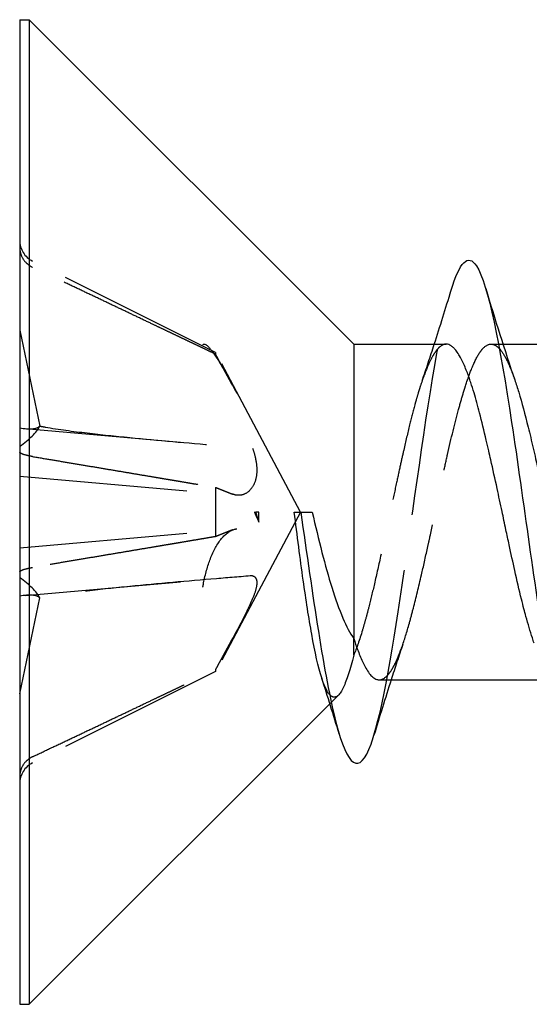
# Model space of a CAD drawing. Header units: millimetres. Extents: x -168 to 186, y -85 to 278.
# Tile 30 of 44: x 156.8 to 161.36, y 245.99 to 254.79. Entities that reach past the tile are written whole.
import ezdxf

# ---------------------------------------------------------------- set-up
doc = ezdxf.new("R2010")
doc.units = ezdxf.units.MM
doc.header["$LTSCALE"] = 10
doc.linetypes.add('ALLCAD_Strich', pattern=[0.2, 0.15, -0.05])
doc.layers.add('BESCH_KONT_sich_schn_grun_2d', color=10, linetype='Continuous')

msp = doc.modelspace()

# ---------------------------------------------------------------- linework, layer by layer
at = {"layer": 'BESCH_KONT_sich_schn_grun_2d', "linetype": 'Continuous'}
for p, q in [((156.803, 254.79), (156.803, 245.99)), ((156.803, 254.79), (156.8883, 254.79)), ((156.8883, 254.79), (156.8883, 245.99)), ((159.7883, 251.89), (156.8883, 254.79)), ((159.7883, 251.89), (159.7883, 249.2583)), ((159.7883, 251.89), (160.6138, 251.89)), ((161.0823, 251.89), (161.0823, 251.89)), ((161.1217, 251.89), (162.614, 251.89)), ((159.2566, 250.39), (159.3151, 250.39)), ((159.3151, 250.39), (159.4164, 250.39)), ((160.0154, 248.89), (161.5089, 248.89)), ((159.575, 248.6767), (156.8883, 245.99)), ((156.803, 245.99), (156.8883, 245.99))]:
    msp.add_line(p, q, dxfattribs=at)
at = {"layer": 'BESCH_KONT_sich_schn_grun_2d', "linetype": 'ALLCAD_Strich'}
for p, q in [((158.5544, 251.8168), (156.9171, 252.6331)), ((156.803, 252.0163), (156.983, 251.1582)), ((161.0158, 251.89), (161.0823, 251.89)), ((161.0823, 251.89), (161.1217, 251.89)), ((158.5544, 251.8168), (158.5544, 251.7998)), ((159.313, 250.39), (158.5544, 251.8168)), ((156.8524, 251.135), (158.2415, 251.0134)), ((156.803, 250.7096), (158.7474, 250.5395)), ((158.5544, 250.6099), (158.5544, 250.1701)), ((159.313, 250.39), (158.5544, 248.9632)), ((158.8998, 250.39), (158.9135, 250.39)), ((158.9408, 250.39), (158.9135, 250.39)), ((158.9408, 250.3001), (158.9408, 250.39)), ((156.803, 250.0704), (158.7474, 250.2405)), ((156.8524, 249.645), (158.2415, 249.7666)), ((156.803, 248.7637), (156.983, 249.6218)), ((159.7883, 249.1094), (159.7883, 249.2583)), ((158.5544, 248.9632), (156.9171, 248.1469)), ((158.5544, 248.9802), (158.5544, 248.9632)), ((159.6514, 248.7531), (159.575, 248.6767))]:
    msp.add_line(p, q, dxfattribs=at)
for centre, start, end in [((157.009, 252.8175), 180, 243.5), ((157.009, 247.9625), 116.5, 180)]:
    msp.add_arc(centre, 0.206, start, end, dxfattribs=at)
for centre, major_axis, ratio, start_param, end_param in [((156.5172, 251.4108), (0.4776, -0.2373), 0.301363, 5.494242, 6.164816), ((156.5172, 251.0407), (-0.4764, -0.2118), 0.374695, 2.039021, 2.709595), ((156.5172, 249.7393), (0.4764, -0.2118), 0.374695, 0.431998, 1.102572), ((156.5172, 249.3692), (-0.4776, -0.2373), 0.301363, 3.259962, 3.930536)]:
    msp.add_ellipse(centre, major_axis=major_axis, ratio=ratio, start_param=start_param, end_param=end_param, dxfattribs=at)
for points, knots in [([(156.803, 252.7575), (156.803, 252.7324), (156.8089, 252.703), (156.8284, 252.657), (156.8453, 252.6323), (156.878, 252.6006), (156.8976, 252.5872), (156.9171, 252.5777)], [0.03063035, 0.03063035, 0.03063035, 0.03063035, 0.03826174, 0.03826174, 0.04588225, 0.04588225, 0.05212581, 0.05212581, 0.05212581, 0.05212581]), ([(159.9691, 248.3947), (160.0652, 248.7127), (160.1612, 249.318), (160.2573, 249.9832), (160.362, 250.708), (160.4667, 251.5039), (160.5714, 252.0144), (160.6005, 252.1563), (160.6296, 252.2762), (160.6587, 252.3718)], [2.054535, 2.054535, 2.054535, 2.054535, 2.959994, 2.959994, 2.959994, 3.946659, 3.946659, 3.946659, 4.220873, 4.220873, 4.220873, 4.220873]), ([(158.4404, 251.8877), (158.4424, 251.8892), (158.4445, 251.8902), (158.4612, 251.8937), (158.4826, 251.8767), (158.5347, 251.8132), (158.569, 251.7607), (158.6441, 251.6336), (158.6853, 251.5592), (158.7242, 251.4868), (158.7303, 251.4754), (158.7365, 251.4636), (158.7429, 251.4517)], [-0.07582789, -0.07582789, -0.07582789, -0.07582789, -0.07214903, -0.07214903, -0.04970497, -0.04970497, -0.02485249, -0.02485249, 0, 0, 0, 0.00390991, 0.00390991, 0.00390991, 0.00390991]), ([(160.6138, 251.89), (160.6094, 251.89), (160.6051, 251.8896), (160.5836, 251.8853), (160.5666, 251.8753), (160.5401, 251.8496), (160.5306, 251.8385), (160.5098, 251.8099), (160.4985, 251.7917), (160.4732, 251.7453), (160.4592, 251.7159), (160.4249, 251.6348), (160.4045, 251.5792), (160.3788, 251.5002), (160.3734, 251.4831), (160.3611, 251.443), (160.3542, 251.4196), (160.3428, 251.3795), (160.3382, 251.3631), (160.3182, 251.2903), (160.3029, 251.2306), (160.27, 251.0964), (160.2525, 251.0211), (160.2251, 250.9003), (160.2155, 250.8568), (160.1942, 250.7602), (160.1826, 250.7069), (160.1564, 250.5861), (160.1418, 250.5183), (160.1083, 250.3622), (160.0893, 250.274), (160.0648, 250.1611), (160.0593, 250.1356), (160.0466, 250.0772), (160.0395, 250.0443), (160.0125, 249.921), (159.9929, 249.8327), (159.9564, 249.6756), (159.9397, 249.6061), (159.9131, 249.502), (159.9034, 249.4651), (159.8845, 249.3965), (159.8753, 249.3646), (159.8404, 249.2479), (159.8144, 249.1725), (159.7883, 249.1094)], [6.5560788, 6.5560788, 6.5560788, 6.5560788, 6.5625224, 6.5625224, 6.5874777, 6.5874777, 6.6013001, 6.6013001, 6.6176885, 6.6176885, 6.6377522, 6.6377522, 6.6668211, 6.6668211, 6.6745424, 6.6745424, 6.6845204, 6.6845204, 6.691142, 6.691142, 6.7135692, 6.7135692, 6.7393428, 6.7393428, 6.7534557, 6.7534557, 6.7702443, 6.7702443, 6.7911575, 6.7911575, 6.8182459, 6.8182459, 6.8261649, 6.8261649, 6.8365108, 6.8365108, 6.8652952, 6.8652952, 6.8898655, 6.8898655, 6.9040722, 6.9040722, 6.9172938, 6.9172938, 6.954529, 6.954529, 6.954529, 6.954529]), ([(160.0154, 248.89), (160.0184, 248.89), (160.0214, 248.8902), (160.0499, 248.894), (160.0755, 248.9116), (160.1136, 248.9583), (160.1259, 248.9766), (160.1453, 249.0104), (160.1524, 249.0237), (160.1793, 249.0786), (160.199, 249.127), (160.2408, 249.2455), (160.2629, 249.3171), (160.2973, 249.4395), (160.3094, 249.4847), (160.3454, 249.6241), (160.3694, 249.7234), (160.4116, 249.9053), (160.4296, 249.9854), (160.455, 250.1011), (160.4624, 250.1352), (160.4872, 250.2508), (160.5045, 250.3331), (160.5385, 250.495), (160.5551, 250.5743), (160.5781, 250.6822), (160.5844, 250.7117), (160.6028, 250.7966), (160.6148, 250.8513), (160.6594, 251.0489), (160.692, 251.1838), (160.7384, 251.3542), (160.7517, 251.401), (160.7723, 251.4693), (160.7796, 251.4928), (160.8046, 251.5706), (160.8221, 251.6205), (160.8632, 251.7237), (160.8866, 251.772), (160.922, 251.8267), (160.9338, 251.842), (160.9729, 251.8821), (161.0003, 251.8938), (161.0445, 251.8861), (161.061, 251.8773), (161.0816, 251.8591), (161.0856, 251.8551), (161.0897, 251.8507)], [0.1097994, 0.1097994, 0.1097994, 0.1097994, 0.1141586, 0.1141586, 0.1507799, 0.1507799, 0.1684279, 0.1684279, 0.1785809, 0.1785809, 0.207307, 0.207307, 0.2397642, 0.2397642, 0.2573853, 0.2573853, 0.2919009, 0.2919009, 0.3176024, 0.3176024, 0.3282327, 0.3282327, 0.3534793, 0.3534793, 0.3778589, 0.3778589, 0.3870962, 0.3870962, 0.4046176, 0.4046176, 0.4515908, 0.4515908, 0.4706328, 0.4706328, 0.4811018, 0.4811018, 0.5067271, 0.5067271, 0.5411223, 0.5411223, 0.558324, 0.558324, 0.597748, 0.597748, 0.6213207, 0.6213207, 0.6271808, 0.6271808, 0.6271808, 0.6271808]), ([(161.0897, 251.8507), (161.0929, 251.8474), (161.096, 251.8438), (161.12, 251.815), (161.1406, 251.7805), (161.183, 251.6915), (161.2048, 251.6361), (161.2269, 251.5714), (161.2271, 251.5709), (161.2273, 251.5703)], [0.62718477, 0.62718477, 0.62718477, 0.62718477, 0.63167997, 0.63167997, 0.66182556, 0.66182556, 0.69376316, 0.69376316, 0.69403841, 0.69403841, 0.69403841, 0.69403841]), ([(156.9829, 251.1578), (156.9992, 251.1548), (157.0152, 251.152), (157.1538, 251.1272), (157.2791, 251.1113), (157.5312, 251.0815), (157.6582, 251.0682), (158.0415, 251.0304), (158.3001, 251.0079), (158.6686, 250.9774), (158.7762, 250.9687), (158.8843, 250.9601)], [1.2674752, 1.2674752, 1.2674752, 1.2674752, 1.2722028, 1.2722028, 1.3103899, 1.3103899, 1.348577, 1.348577, 1.4249512, 1.4249512, 1.456295, 1.456295, 1.456295, 1.456295]), ([(156.9171, 250.8858), (156.8976, 250.8891), (156.878, 250.8931), (156.8453, 250.9014), (156.8284, 250.907), (156.8089, 250.9165), (156.803, 250.9219), (156.803, 250.9262)], [0.0702127, 0.0702127, 0.0702127, 0.0702127, 0.07645626, 0.07645626, 0.08407677, 0.08407677, 0.09170817, 0.09170817, 0.09170817, 0.09170817]), ([(158.8843, 250.9601), (158.8926, 250.9361), (158.9001, 250.9113), (158.9167, 250.8436), (158.9224, 250.801), (158.9224, 250.7274), (158.9167, 250.6915), (158.8955, 250.6311), (158.8801, 250.6066), (158.8452, 250.568), (158.822, 250.5525), (158.7733, 250.5373), (158.7477, 250.5374), (158.718, 250.5451), (158.7119, 250.5472), (158.7057, 250.5497)], [0.03562566, 0.03562566, 0.03562566, 0.03562566, 0.04289044, 0.04289044, 0.05572678, 0.05572678, 0.06856312, 0.06856312, 0.08139946, 0.08139946, 0.09642651, 0.09642651, 0.11145356, 0.11145356, 0.11536347, 0.11536347, 0.11536347, 0.11536347]), ([(158.8998, 250.39), (158.9066, 250.375), (158.9135, 250.3599), (158.9271, 250.3299), (158.934, 250.315), (158.9408, 250.3001)], [-0.009907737, -0.009907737, -0.009907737, -0.009907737, -0.004953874, -0.004953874, 0, 0, 0, 0]), ([(158.9408, 250.3001), (158.9362, 250.3142), (158.9316, 250.3287), (158.9225, 250.3587), (158.918, 250.3742), (158.9135, 250.39)], [0, 0, 0, 0, 0.00547206, 0.00547206, 0.01100673, 0.01100673, 0.01100673, 0.01100673]), ([(158.4404, 249.719), (158.4424, 249.7314), (158.4445, 249.7439), (158.4612, 249.8326), (158.4826, 249.9086), (158.5347, 250.0431), (158.569, 250.1062), (158.6441, 250.1978), (158.6853, 250.2263), (158.7242, 250.2365), (158.7303, 250.238), (158.7365, 250.2392), (158.7429, 250.24)], [-0.07582789, -0.07582789, -0.07582789, -0.07582789, -0.07214903, -0.07214903, -0.04970497, -0.04970497, -0.02485249, -0.02485249, 0, 0, 0, 0.00390991, 0.00390991, 0.00390991, 0.00390991]), ([(156.803, 249.8538), (156.803, 249.8581), (156.8089, 249.8635), (156.8284, 249.873), (156.8453, 249.8786), (156.878, 249.8869), (156.8976, 249.8909), (156.9171, 249.8942)], [0.03063035, 0.03063035, 0.03063035, 0.03063035, 0.03826174, 0.03826174, 0.04588225, 0.04588225, 0.05212581, 0.05212581, 0.05212581, 0.05212581]), ([(158.8843, 249.8199), (158.7762, 249.8113), (158.6685, 249.8026), (158.3, 249.7721), (158.0414, 249.7496), (157.6581, 249.7118), (157.5312, 249.6985), (157.2791, 249.6687), (157.1538, 249.6528), (157.0152, 249.628), (156.9992, 249.6252), (156.9829, 249.6222)], [1.0377907, 1.0377907, 1.0377907, 1.0377907, 1.0691476, 1.0691476, 1.1455152, 1.1455152, 1.1836991, 1.1836991, 1.2218829, 1.2218829, 1.2266102, 1.2266102, 1.2266102, 1.2266102]), ([(158.8843, 249.8198), (158.8926, 249.8179), (158.9001, 249.814), (158.9167, 249.7973), (158.9224, 249.7797), (158.9224, 249.7361), (158.9167, 249.7073), (158.8955, 249.6417), (158.8801, 249.6048), (158.8452, 249.5279), (158.822, 249.4809), (158.7733, 249.3855), (158.7477, 249.337), (158.718, 249.2818), (158.7119, 249.2704), (158.7057, 249.259)], [0.03562566, 0.03562566, 0.03562566, 0.03562566, 0.04289044, 0.04289044, 0.05572678, 0.05572678, 0.06856312, 0.06856312, 0.08139946, 0.08139946, 0.09642651, 0.09642651, 0.11145356, 0.11145356, 0.11536347, 0.11536347, 0.11536347, 0.11536347]), ([(159.7882, 249.109), (159.7561, 248.9831), (159.7258, 248.8874), (159.6647, 248.7564), (159.6343, 248.7273), (159.5935, 248.739), (159.5832, 248.7463), (159.573, 248.7578)], [0, 0, 0, 0, 0.058351, 0.058351, 0.1208112, 0.1208112, 0.1420368, 0.1420368, 0.1420368, 0.1420368]), ([(159.573, 248.7578), (159.5493, 248.7844), (159.526, 248.8334), (159.5029, 248.9043), (159.5025, 248.9055), (159.5021, 248.9067)], [0.14203752, 0.14203752, 0.14203752, 0.14203752, 0.19100112, 0.19100112, 0.19184254, 0.19184254, 0.19184254, 0.19184254]), ([(156.9171, 248.2023), (156.8976, 248.1928), (156.878, 248.1794), (156.8453, 248.1477), (156.8284, 248.123), (156.8089, 248.077), (156.803, 248.0476), (156.803, 248.0225)], [0.0702127, 0.0702127, 0.0702127, 0.0702127, 0.07645626, 0.07645626, 0.08407677, 0.08407677, 0.09170817, 0.09170817, 0.09170817, 0.09170817])]:
    msp.add_open_spline(points, degree=3, knots=knots, dxfattribs=at)
at = {"layer": 'BESCH_KONT_sich_schn_grun_2d', "linetype": 'Continuous'}
for points, knots in [([(160.6587, 252.3718), (160.7343, 252.6203), (160.8098, 252.7053), (160.8854, 252.5888), (160.9901, 252.4274), (161.0948, 251.8793), (161.1995, 251.1906), (161.3042, 250.5018), (161.4089, 249.6724), (161.5136, 249.0743), (161.6183, 248.4761), (161.7229, 248.1093), (161.8276, 248.1382), (161.8746, 248.1512), (161.9216, 248.2438), (161.9685, 248.3989)], [4.220873, 4.220873, 4.220873, 4.220873, 4.933323, 4.933323, 4.933323, 5.919988, 5.919988, 5.919988, 6.906653, 6.906653, 6.906653, 7.893318, 7.893318, 7.893318, 8.335858, 8.335858, 8.335858, 8.335858]), ([(161.3998, 249.2186), (161.3947, 249.2336), (161.3896, 249.249), (161.3654, 249.3234), (161.3463, 249.3879), (161.3212, 249.4794), (161.3152, 249.502), (161.3018, 249.5531), (161.2946, 249.5818), (161.2672, 249.6921), (161.2474, 249.7777), (161.2108, 249.9413), (161.1941, 250.0182), (161.1677, 250.1412), (161.1581, 250.1864), (161.1369, 250.2862), (161.1253, 250.3408), (161.0991, 250.4636), (161.0845, 250.5317), (161.051, 250.6863), (161.032, 250.7722), (161.0071, 250.8827), (161.001, 250.9093), (160.9876, 250.9679), (160.9803, 250.9996), (160.9529, 251.1168), (160.933, 251.1987), (160.8965, 251.3391), (160.8801, 251.3989), (160.8539, 251.4867), (160.8442, 251.5174), (160.8229, 251.5816), (160.8112, 251.6143), (160.7847, 251.6825), (160.7699, 251.7163), (160.7366, 251.7827), (160.7181, 251.8127), (160.6935, 251.8432), (160.6875, 251.8499), (160.6743, 251.8631), (160.6671, 251.8691), (160.6445, 251.8847), (160.6292, 251.89), (160.6138, 251.89)], [6.1771282, 6.1771282, 6.1771282, 6.1771282, 6.1844826, 6.1844826, 6.2117356, 6.2117356, 6.2203934, 6.2203934, 6.2309258, 6.2309258, 6.2600441, 6.2600441, 6.2845221, 6.2845221, 6.298554, 6.298554, 6.3153319, 6.3153319, 6.3362675, 6.3362675, 6.363306, 6.363306, 6.371989, 6.371989, 6.3826022, 6.3826022, 6.4117861, 6.4117861, 6.4359703, 6.4359703, 6.450018, 6.450018, 6.4669359, 6.4669359, 6.488187, 6.488187, 6.5145943, 6.5145943, 6.5232848, 6.5232848, 6.5336306, 6.5336306, 6.5560788, 6.5560788, 6.5560788, 6.5560788]), ([(161.2273, 251.5703), (161.239, 251.5359), (161.2508, 251.4991), (161.2907, 251.3672), (161.3189, 251.2623), (161.3624, 251.088), (161.3774, 251.0255), (161.3996, 250.9296), (161.4069, 250.8976), (161.4331, 250.7805), (161.4519, 250.6934), (161.4863, 250.531), (161.5019, 250.4563), (161.5237, 250.3523), (161.5299, 250.323), (161.5478, 250.2377), (161.5597, 250.182), (161.6017, 249.9866), (161.6321, 249.8508), (161.6773, 249.6625), (161.6919, 249.6037), (161.7138, 249.5193), (161.721, 249.4918), (161.7474, 249.3943), (161.7662, 249.3286), (161.8007, 249.2194), (161.8163, 249.1741), (161.838, 249.1175), (161.8442, 249.1022), (161.8621, 249.0599), (161.8739, 249.0348), (161.9159, 248.9563), (161.9462, 248.9189), (161.9901, 248.8938), (162.0034, 248.89), (162.0166, 248.89)], [0.6940384, 0.6940384, 0.6940384, 0.6940384, 0.7111401, 0.7111401, 0.7517697, 0.7517697, 0.7731299, 0.7731299, 0.7836052, 0.7836052, 0.8110054, 0.8110054, 0.8339203, 0.8339203, 0.8429026, 0.8429026, 0.8601131, 0.8601131, 0.9037635, 0.9037635, 0.9246347, 0.9246347, 0.9350724, 0.9350724, 0.9626465, 0.9626465, 0.9854881, 0.9854881, 0.9944536, 0.9944536, 1.0116415, 1.0116415, 1.0552543, 1.0552543, 1.0741953, 1.0741953, 1.0741953, 1.0741953]), ([(159.5021, 248.9067), (159.4711, 249.0028), (159.442, 249.1358), (159.3874, 249.4403), (159.3621, 249.6039), (159.3097, 249.9728), (159.2827, 250.1788), (159.2566, 250.39)], [0.1918425, 0.1918425, 0.1918425, 0.1918425, 0.2586238, 0.2586238, 0.3178569, 0.3178569, 0.3819974, 0.3819974, 0.3819974, 0.3819974]), ([(159.3151, 250.39), (159.4198, 249.65), (159.5245, 248.9161), (159.6292, 248.5106), (159.7339, 248.1051), (159.8386, 248.028), (159.9432, 248.3163), (159.9519, 248.34), (159.9605, 248.3662), (159.9691, 248.3947)], [0, 0, 0, 0, 0.986665, 0.986665, 0.986665, 1.973329, 1.973329, 1.973329, 2.054535, 2.054535, 2.054535, 2.054535]), ([(159.4164, 250.39), (159.4454, 250.2654), (159.4746, 250.1441), (159.5331, 249.918), (159.5623, 249.8133), (159.6244, 249.6143), (159.6573, 249.5219), (159.7229, 249.3691), (159.7551, 249.3073), (159.7883, 249.2583)], [0, 0, 0, 0, 0.0393432, 0.0393432, 0.0770468, 0.0770468, 0.1171139, 0.1171139, 0.1538174, 0.1538174, 0.1538174, 0.1538174]), ([(159.7884, 249.2582), (159.7996, 249.224), (159.8108, 249.1919), (159.8291, 249.143), (159.8362, 249.1248), (159.8589, 249.0694), (159.8743, 249.0359), (159.91, 248.9701), (159.93, 248.9414), (159.9622, 248.91), (159.9743, 248.9014), (159.9961, 248.8921), (160.0057, 248.89), (160.0154, 248.89)], [0.0000037, 0.0000037, 0.0000037, 0.0000037, 0.0159711, 0.0159711, 0.0261693, 0.0261693, 0.0487218, 0.0487218, 0.0781866, 0.0781866, 0.0958446, 0.0958446, 0.1097994, 0.1097994, 0.1097994, 0.1097994])]:
    msp.add_open_spline(points, degree=3, knots=knots, dxfattribs=at)
at = {"layer": 'BESCH_KONT_sich_schn_grun_2d', "linetype": 'ALLCAD_Strich'}
for points, weights in [([(158.5544, 251.7998), (157.9172, 252.1045), (156.9171, 252.5776)], [1, 1.02633143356, 1.0027435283]), ([(158.7056, 251.521), (158.6384, 251.645), (158.5544, 251.7998)], [1.23145448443, 1.1165668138, 1]), ([(156.9171, 250.8858), (157.9172, 250.7176), (158.5544, 250.6099)], [1.0027435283, 1.02633143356, 1]), ([(158.5544, 250.6099), (158.6384, 250.5764), (158.7056, 250.5496)], [1, 1.11656681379, 1.23145448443]), ([(158.7056, 250.2304), (158.6384, 250.2036), (158.5544, 250.1701)], [1.23145448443, 1.1165668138, 1]), ([(158.5544, 250.1701), (157.9172, 250.0624), (156.9171, 249.8942)], [1, 1.02633143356, 1.0027435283]), ([(158.5544, 248.9802), (158.6384, 249.135), (158.7056, 249.259)], [1, 1.11656681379, 1.23145448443]), ([(156.9171, 248.2024), (157.9172, 248.6755), (158.5544, 248.9802)], [1.0027435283, 1.02633143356, 1])]:
    msp.add_rational_spline(points, weights, degree=2, dxfattribs=at)
at = {"layer": 'BESCH_KONT_sich_schn_grun_2d', "linetype": 'Continuous'}
for points in [[(160.9676, 252.3872), (161.0505, 252.1124), (161.136, 251.838), (161.2273, 251.5703)], [(160.5082, 251.89), (160.5596, 252.0494), (160.6096, 252.2105), (160.6587, 252.3718)], [(161.0897, 251.8507), (161.0897, 251.8507), (161.0897, 251.8507), (161.0897, 251.8507)], [(159.6582, 248.4065), (159.6073, 248.5743), (159.5554, 248.7414), (159.5021, 248.9067)], [(160.1226, 248.89), (160.0701, 248.726), (160.0192, 248.5605), (159.9691, 248.3947)]]:
    msp.add_open_spline(points, degree=3, dxfattribs=at)
at = {"layer": 'BESCH_KONT_sich_schn_grun_2d', "linetype": 'ALLCAD_Strich'}
for points in [[(160.3984, 251.5593), (160.4358, 251.6684), (160.4724, 251.7788), (160.5082, 251.89)], [(160.2276, 249.2084), (160.1918, 249.1031), (160.1568, 248.9969), (160.1226, 248.89)]]:
    msp.add_open_spline(points, degree=3, dxfattribs=at)

doc.saveas('drawing.dxf')
